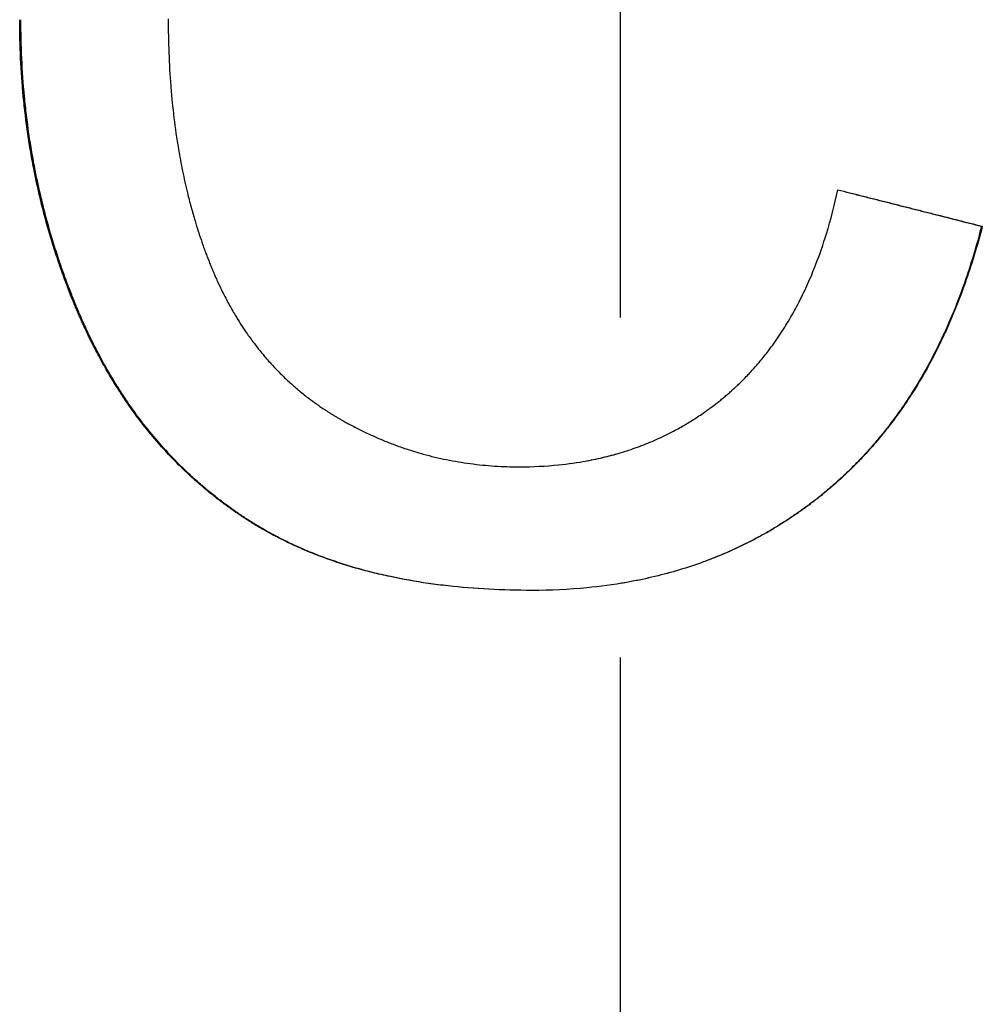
# Model space of a CAD drawing. Extents: x -5.8 to 5.8, y 0 to 11.
# Tile 6 of 8: x -0.176 to 0.106, y 6.184 to 6.474. Entities that reach past the tile are written whole.
import ezdxf

# ---------------------------------------------------------------- set-up
doc = ezdxf.new("R2010")
doc.units = 0
doc.header["$MEASUREMENT"] = 0
doc.linetypes.add('CHAIN', pattern=[0.7087, 0.4724, -0.0591, 0.1181, -0.0591])
doc.layers.get('0').update_dxf_attribs({"linetype": 'CONTINUOUS'})

msp = doc.modelspace()

# ---------------------------------------------------------------- linework, layer by layer
at = {"linetype": 'CHAIN'}
msp.add_line((0, 11.02925), (0, -0.045), dxfattribs=at)
msp.add_line((0.10625, 6.41304), (0.10646, 6.41304))
for points, knots in [([(-0.02598, 6.30597), (-0.03028, 6.30597), (-0.03449, 6.30608), (-0.0386, 6.3063), (-0.04271, 6.30652), (-0.04672, 6.30685), (-0.05062, 6.30729), (-0.05258, 6.30751), (-0.05451, 6.30775), (-0.05641, 6.30803), (-0.06022, 6.30858), (-0.06392, 6.30924), (-0.06753, 6.31001), (-0.06933, 6.31039), (-0.07111, 6.3108), (-0.07286, 6.31124), (-0.07549, 6.3119), (-0.07807, 6.31262), (-0.08058, 6.31341), (-0.0831, 6.31419), (-0.08556, 6.31503), (-0.08796, 6.31594), (-0.08876, 6.31624), (-0.08956, 6.31655), (-0.09035, 6.31687), (-0.09192, 6.3175), (-0.09348, 6.31816), (-0.095, 6.31885), (-0.09577, 6.31919), (-0.09652, 6.31954), (-0.09727, 6.3199), (-0.0984, 6.32043), (-0.09951, 6.32098), (-0.10061, 6.32155), (-0.10098, 6.32174), (-0.10134, 6.32193), (-0.1017, 6.32212), (-0.10279, 6.3227), (-0.10387, 6.32329), (-0.10493, 6.3239), (-0.10546, 6.3242), (-0.10599, 6.32451), (-0.10651, 6.32482), (-0.10703, 6.32513), (-0.10755, 6.32545), (-0.10807, 6.32577), (-0.10824, 6.32587), (-0.10841, 6.32598), (-0.10858, 6.32609), (-0.1091, 6.32641), (-0.10961, 6.32674), (-0.11011, 6.32707), (-0.11045, 6.32729), (-0.11079, 6.32751), (-0.11112, 6.32773), (-0.11129, 6.32784), (-0.11146, 6.32795), (-0.11163, 6.32807), (-0.11196, 6.32829), (-0.11229, 6.32852), (-0.11262, 6.32874), (-0.11279, 6.32886), (-0.11295, 6.32897), (-0.11312, 6.32909), (-0.11345, 6.32931), (-0.11378, 6.32955), (-0.11411, 6.32978), (-0.11427, 6.32989), (-0.11443, 6.33001), (-0.1146, 6.33013), (-0.11509, 6.33048), (-0.11557, 6.33083), (-0.11606, 6.33119), (-0.11638, 6.33143), (-0.1167, 6.33167), (-0.11702, 6.33191), (-0.11798, 6.33263), (-0.11893, 6.33337), (-0.11987, 6.33412), (-0.1205, 6.33462), (-0.12112, 6.33513), (-0.12173, 6.33564), (-0.12296, 6.33666), (-0.12417, 6.33771), (-0.12536, 6.33879), (-0.12596, 6.33933), (-0.12655, 6.33987), (-0.12713, 6.34042), (-0.12889, 6.34207), (-0.13059, 6.34377), (-0.13226, 6.34553), (-0.13337, 6.3467), (-0.13446, 6.3479), (-0.13553, 6.34912), (-0.13713, 6.35095), (-0.13869, 6.35284), (-0.1402, 6.35478), (-0.1407, 6.35543), (-0.1412, 6.35608), (-0.1417, 6.35674), (-0.14269, 6.35806), (-0.14365, 6.35941), (-0.1446, 6.36077), (-0.14508, 6.36146), (-0.14554, 6.36215), (-0.14601, 6.36285), (-0.14694, 6.36424), (-0.14784, 6.36565), (-0.14873, 6.3671), (-0.14917, 6.36782), (-0.14961, 6.36854), (-0.15005, 6.36928), (-0.15091, 6.37074), (-0.15176, 6.37223), (-0.15259, 6.37375), (-0.153, 6.37451), (-0.15341, 6.37527), (-0.15381, 6.37604), (-0.15442, 6.37719), (-0.15501, 6.37836), (-0.15559, 6.37954), (-0.15579, 6.37994), (-0.15598, 6.38033), (-0.15617, 6.38073), (-0.15646, 6.38133), (-0.15675, 6.38192), (-0.15703, 6.38253), (-0.15712, 6.38273), (-0.15721, 6.38293), (-0.15731, 6.38313), (-0.15749, 6.38353), (-0.15768, 6.38394), (-0.15786, 6.38434), (-0.15796, 6.38455), (-0.15805, 6.38475), (-0.15814, 6.38496), (-0.15832, 6.38536), (-0.1585, 6.38577), (-0.15868, 6.38618), (-0.15877, 6.38639), (-0.15886, 6.38659), (-0.15895, 6.3868), (-0.15913, 6.38721), (-0.15931, 6.38763), (-0.15949, 6.38804), (-0.15957, 6.38825), (-0.15966, 6.38846), (-0.15975, 6.38867), (-0.15993, 6.38908), (-0.1601, 6.3895), (-0.16027, 6.38991), (-0.16036, 6.39012), (-0.16044, 6.39033), (-0.16053, 6.39054), (-0.1607, 6.39096), (-0.16087, 6.39138), (-0.16104, 6.39179), (-0.16112, 6.392), (-0.16121, 6.39221), (-0.16129, 6.39242), (-0.16154, 6.39305), (-0.16179, 6.39368), (-0.16203, 6.39431), (-0.16219, 6.39473), (-0.16235, 6.39515), (-0.16251, 6.39557), (-0.16283, 6.39641), (-0.16315, 6.39726), (-0.16346, 6.3981), (-0.16361, 6.39853), (-0.16376, 6.39895), (-0.16392, 6.39938), (-0.16437, 6.40065), (-0.16481, 6.40193), (-0.16524, 6.40321), (-0.16553, 6.40406), (-0.16581, 6.40492), (-0.16609, 6.40577), (-0.16664, 6.40749), (-0.16717, 6.40921), (-0.16768, 6.41095), (-0.16793, 6.41181), (-0.16818, 6.41268), (-0.16842, 6.41355), (-0.16891, 6.41529), (-0.16937, 6.41704), (-0.16981, 6.41879), (-0.17003, 6.41967), (-0.17025, 6.42055), (-0.17046, 6.42143), (-0.17108, 6.42407), (-0.17166, 6.42673), (-0.17219, 6.42941), (-0.17255, 6.4312), (-0.17288, 6.43299), (-0.17319, 6.4348), (-0.1738, 6.4384), (-0.17433, 6.44203), (-0.17477, 6.4457), (-0.17499, 6.44753), (-0.17519, 6.44937), (-0.17537, 6.45122), (-0.17572, 6.45492), (-0.17599, 6.45864), (-0.17616, 6.4624), (-0.17634, 6.46616), (-0.17643, 6.46995), (-0.17643, 6.47377)], [0, 0, 0, 0, 0.125, 0.125, 0.125, 0.25, 0.25, 0.25, 0.3125, 0.3125, 0.3125, 0.4375, 0.4375, 0.4375, 0.5, 0.5, 0.5, 0.59375, 0.59375, 0.59375, 0.6875, 0.6875, 0.6875, 0.71875, 0.71875, 0.71875, 0.78125, 0.78125, 0.78125, 0.8125, 0.8125, 0.8125, 0.859375, 0.859375, 0.859375, 0.875, 0.875, 0.875, 0.921875, 0.921875, 0.921875, 0.945312, 0.945312, 0.945312, 0.96875, 0.96875, 0.96875, 0.976562, 0.976562, 0.976562, 1, 1, 1, 1.015625, 1.015625, 1.015625, 1.023438, 1.023438, 1.023438, 1.039062, 1.039062, 1.039062, 1.046875, 1.046875, 1.046875, 1.0625, 1.0625, 1.0625, 1.070312, 1.070312, 1.070312, 1.09375, 1.09375, 1.09375, 1.109375, 1.109375, 1.109375, 1.15625, 1.15625, 1.15625, 1.1875, 1.1875, 1.1875, 1.25, 1.25, 1.25, 1.28125, 1.28125, 1.28125, 1.375, 1.375, 1.375, 1.4375, 1.4375, 1.4375, 1.53125, 1.53125, 1.53125, 1.5625, 1.5625, 1.5625, 1.625, 1.625, 1.625, 1.65625, 1.65625, 1.65625, 1.71875, 1.71875, 1.71875, 1.75, 1.75, 1.75, 1.8125, 1.8125, 1.8125, 1.84375, 1.84375, 1.84375, 1.890625, 1.890625, 1.890625, 1.90625, 1.90625, 1.90625, 1.929688, 1.929688, 1.929688, 1.9375, 1.9375, 1.9375, 1.953125, 1.953125, 1.953125, 1.960938, 1.960938, 1.960938, 1.976562, 1.976562, 1.976562, 1.984375, 1.984375, 1.984375, 2, 2, 2, 2.007812, 2.007812, 2.007812, 2.023438, 2.023438, 2.023438, 2.03125, 2.03125, 2.03125, 2.046875, 2.046875, 2.046875, 2.054688, 2.054688, 2.054688, 2.078125, 2.078125, 2.078125, 2.09375, 2.09375, 2.09375, 2.125, 2.125, 2.125, 2.140625, 2.140625, 2.140625, 2.1875, 2.1875, 2.1875, 2.21875, 2.21875, 2.21875, 2.28125, 2.28125, 2.28125, 2.3125, 2.3125, 2.3125, 2.375, 2.375, 2.375, 2.40625, 2.40625, 2.40625, 2.5, 2.5, 2.5, 2.5625, 2.5625, 2.5625, 2.6875, 2.6875, 2.6875, 2.75, 2.75, 2.75, 2.875, 2.875, 2.875, 3, 3, 3, 3]), ([(-0.02598, 6.30597), (-0.03026, 6.30597), (-0.03444, 6.30608), (-0.03853, 6.3063), (-0.04263, 6.30652), (-0.04663, 6.30685), (-0.05053, 6.30729), (-0.05248, 6.30751), (-0.0544, 6.30775), (-0.0563, 6.30803), (-0.0601, 6.30858), (-0.0638, 6.30924), (-0.0674, 6.31001), (-0.0692, 6.31039), (-0.07097, 6.3108), (-0.07272, 6.31124), (-0.07535, 6.3119), (-0.07791, 6.31262), (-0.08042, 6.31341), (-0.08126, 6.31367), (-0.08209, 6.31394), (-0.08292, 6.31421), (-0.08457, 6.31476), (-0.08619, 6.31534), (-0.08779, 6.31594), (-0.08859, 6.31624), (-0.08938, 6.31655), (-0.09017, 6.31687), (-0.09174, 6.3175), (-0.09329, 6.31816), (-0.09482, 6.31885), (-0.09558, 6.31919), (-0.09633, 6.31954), (-0.09708, 6.3199), (-0.09821, 6.32043), (-0.09932, 6.32098), (-0.10041, 6.32155), (-0.10078, 6.32174), (-0.10114, 6.32193), (-0.10151, 6.32212), (-0.10223, 6.32251), (-0.10295, 6.3229), (-0.10366, 6.3233), (-0.10402, 6.3235), (-0.10437, 6.3237), (-0.10472, 6.3239), (-0.10525, 6.3242), (-0.10578, 6.32451), (-0.1063, 6.32482), (-0.10647, 6.32493), (-0.10665, 6.32503), (-0.10682, 6.32513), (-0.10717, 6.32534), (-0.10751, 6.32556), (-0.10786, 6.32577), (-0.10803, 6.32587), (-0.1082, 6.32598), (-0.10837, 6.32609), (-0.10871, 6.3263), (-0.10905, 6.32652), (-0.10939, 6.32674), (-0.10956, 6.32685), (-0.10973, 6.32696), (-0.1099, 6.32707), (-0.11024, 6.32729), (-0.11057, 6.32751), (-0.11091, 6.32773), (-0.11107, 6.32784), (-0.11124, 6.32795), (-0.11141, 6.32807), (-0.11174, 6.32829), (-0.11207, 6.32852), (-0.1124, 6.32874), (-0.11257, 6.32886), (-0.11273, 6.32897), (-0.1129, 6.32909), (-0.11323, 6.32931), (-0.11356, 6.32955), (-0.11388, 6.32978), (-0.11405, 6.32989), (-0.11421, 6.33001), (-0.11437, 6.33013), (-0.11486, 6.33048), (-0.11535, 6.33083), (-0.11583, 6.33119), (-0.11615, 6.33143), (-0.11647, 6.33167), (-0.11679, 6.33191), (-0.11775, 6.33263), (-0.1187, 6.33337), (-0.11964, 6.33412), (-0.12026, 6.33462), (-0.12088, 6.33513), (-0.12149, 6.33564), (-0.12272, 6.33666), (-0.12393, 6.33771), (-0.12512, 6.33879), (-0.12571, 6.33933), (-0.1263, 6.33987), (-0.12688, 6.34042), (-0.12863, 6.34207), (-0.13034, 6.34377), (-0.132, 6.34553), (-0.13311, 6.3467), (-0.13419, 6.3479), (-0.13526, 6.34912), (-0.13686, 6.35095), (-0.13842, 6.35284), (-0.13993, 6.35478), (-0.14043, 6.35543), (-0.14093, 6.35608), (-0.14142, 6.35674), (-0.14241, 6.35806), (-0.14337, 6.35941), (-0.14432, 6.36077), (-0.14479, 6.36146), (-0.14526, 6.36215), (-0.14572, 6.36285), (-0.14665, 6.36424), (-0.14755, 6.36565), (-0.14844, 6.3671), (-0.14888, 6.36782), (-0.14932, 6.36854), (-0.14975, 6.36928), (-0.15062, 6.37074), (-0.15146, 6.37223), (-0.15229, 6.37375), (-0.1527, 6.37451), (-0.15311, 6.37527), (-0.15351, 6.37604), (-0.15412, 6.37719), (-0.15471, 6.37836), (-0.15529, 6.37954), (-0.15548, 6.37994), (-0.15568, 6.38033), (-0.15587, 6.38073), (-0.15616, 6.38133), (-0.15644, 6.38192), (-0.15672, 6.38253), (-0.15681, 6.38273), (-0.15691, 6.38293), (-0.157, 6.38313), (-0.15719, 6.38353), (-0.15737, 6.38394), (-0.15756, 6.38434), (-0.15765, 6.38455), (-0.15774, 6.38475), (-0.15783, 6.38496), (-0.15801, 6.38536), (-0.15819, 6.38577), (-0.15837, 6.38618), (-0.15846, 6.38639), (-0.15855, 6.38659), (-0.15864, 6.3868), (-0.15882, 6.38721), (-0.159, 6.38763), (-0.15917, 6.38804), (-0.15926, 6.38825), (-0.15935, 6.38846), (-0.15944, 6.38867), (-0.15961, 6.38908), (-0.15979, 6.3895), (-0.15996, 6.38991), (-0.16004, 6.39012), (-0.16013, 6.39033), (-0.16022, 6.39054), (-0.16039, 6.39096), (-0.16055, 6.39138), (-0.16072, 6.39179), (-0.16081, 6.392), (-0.16089, 6.39221), (-0.16097, 6.39242), (-0.16122, 6.39305), (-0.16147, 6.39368), (-0.16171, 6.39431), (-0.16188, 6.39473), (-0.16204, 6.39515), (-0.1622, 6.39557), (-0.16252, 6.39641), (-0.16283, 6.39726), (-0.16314, 6.3981), (-0.16329, 6.39853), (-0.16344, 6.39895), (-0.1636, 6.39938), (-0.16405, 6.40065), (-0.16449, 6.40193), (-0.16492, 6.40321), (-0.16521, 6.40406), (-0.16549, 6.40492), (-0.16576, 6.40577), (-0.16631, 6.40749), (-0.16684, 6.40921), (-0.16735, 6.41095), (-0.1676, 6.41181), (-0.16785, 6.41268), (-0.16809, 6.41355), (-0.16858, 6.41529), (-0.16904, 6.41704), (-0.16948, 6.41879), (-0.1697, 6.41967), (-0.16991, 6.42055), (-0.17012, 6.42143), (-0.17075, 6.42407), (-0.17133, 6.42673), (-0.17186, 6.42941), (-0.17221, 6.4312), (-0.17254, 6.43299), (-0.17285, 6.4348), (-0.17346, 6.4384), (-0.17399, 6.44203), (-0.17443, 6.4457), (-0.17465, 6.44753), (-0.17485, 6.44937), (-0.17503, 6.45122), (-0.17538, 6.45492), (-0.17564, 6.45864), (-0.17582, 6.4624), (-0.176, 6.46616), (-0.17608, 6.46995), (-0.17608, 6.47377)], [0.000492, 0.000492, 0.000492, 0.000492, 0.125, 0.125, 0.125, 0.25, 0.25, 0.25, 0.3125, 0.3125, 0.3125, 0.4375, 0.4375, 0.4375, 0.5, 0.5, 0.5, 0.59375, 0.59375, 0.59375, 0.625, 0.625, 0.625, 0.6875, 0.6875, 0.6875, 0.71875, 0.71875, 0.71875, 0.78125, 0.78125, 0.78125, 0.8125, 0.8125, 0.8125, 0.859375, 0.859375, 0.859375, 0.875, 0.875, 0.875, 0.90625, 0.90625, 0.90625, 0.921875, 0.921875, 0.921875, 0.945312, 0.945312, 0.945312, 0.953125, 0.953125, 0.953125, 0.96875, 0.96875, 0.96875, 0.976562, 0.976562, 0.976562, 0.992188, 0.992188, 0.992188, 1, 1, 1, 1.015625, 1.015625, 1.015625, 1.023438, 1.023438, 1.023438, 1.039062, 1.039062, 1.039062, 1.046875, 1.046875, 1.046875, 1.0625, 1.0625, 1.0625, 1.070312, 1.070312, 1.070312, 1.09375, 1.09375, 1.09375, 1.109375, 1.109375, 1.109375, 1.15625, 1.15625, 1.15625, 1.1875, 1.1875, 1.1875, 1.25, 1.25, 1.25, 1.28125, 1.28125, 1.28125, 1.375, 1.375, 1.375, 1.4375, 1.4375, 1.4375, 1.53125, 1.53125, 1.53125, 1.5625, 1.5625, 1.5625, 1.625, 1.625, 1.625, 1.65625, 1.65625, 1.65625, 1.71875, 1.71875, 1.71875, 1.75, 1.75, 1.75, 1.8125, 1.8125, 1.8125, 1.84375, 1.84375, 1.84375, 1.890625, 1.890625, 1.890625, 1.90625, 1.90625, 1.90625, 1.929688, 1.929688, 1.929688, 1.9375, 1.9375, 1.9375, 1.953125, 1.953125, 1.953125, 1.960938, 1.960938, 1.960938, 1.976562, 1.976562, 1.976562, 1.984375, 1.984375, 1.984375, 2, 2, 2, 2.007812, 2.007812, 2.007812, 2.023438, 2.023438, 2.023438, 2.03125, 2.03125, 2.03125, 2.046875, 2.046875, 2.046875, 2.054688, 2.054688, 2.054688, 2.078125, 2.078125, 2.078125, 2.09375, 2.09375, 2.09375, 2.125, 2.125, 2.125, 2.140625, 2.140625, 2.140625, 2.1875, 2.1875, 2.1875, 2.21875, 2.21875, 2.21875, 2.28125, 2.28125, 2.28125, 2.3125, 2.3125, 2.3125, 2.375, 2.375, 2.375, 2.40625, 2.40625, 2.40625, 2.5, 2.5, 2.5, 2.5625, 2.5625, 2.5625, 2.6875, 2.6875, 2.6875, 2.75, 2.75, 2.75, 2.875, 2.875, 2.875, 3, 3, 3, 3]), ([(-0.13279, 6.47402), (-0.13279, 6.47062), (-0.13273, 6.46728), (-0.1326, 6.46399), (-0.13248, 6.46071), (-0.13229, 6.45747), (-0.13204, 6.45429), (-0.13192, 6.4527), (-0.13178, 6.45112), (-0.13162, 6.44956), (-0.13131, 6.44643), (-0.13094, 6.44336), (-0.1305, 6.44034), (-0.13029, 6.43883), (-0.13005, 6.43733), (-0.1298, 6.43585), (-0.12943, 6.43362), (-0.12902, 6.43143), (-0.12858, 6.42926), (-0.12813, 6.42709), (-0.12766, 6.42496), (-0.12714, 6.42285), (-0.12697, 6.42215), (-0.1268, 6.42145), (-0.12662, 6.42076), (-0.12626, 6.41937), (-0.12589, 6.41799), (-0.1255, 6.41663), (-0.1253, 6.41594), (-0.1251, 6.41527), (-0.1249, 6.41459), (-0.1246, 6.41358), (-0.12429, 6.41257), (-0.12397, 6.41158), (-0.12386, 6.41124), (-0.12375, 6.41091), (-0.12364, 6.41058), (-0.12332, 6.40959), (-0.12298, 6.4086), (-0.12264, 6.40762), (-0.12246, 6.40714), (-0.12229, 6.40665), (-0.12211, 6.40616), (-0.12194, 6.40568), (-0.12176, 6.4052), (-0.12158, 6.40471), (-0.1214, 6.40423), (-0.12121, 6.40375), (-0.12103, 6.40328), (-0.12084, 6.4028), (-0.12066, 6.40232), (-0.12047, 6.40185), (-0.1204, 6.40169), (-0.12034, 6.40153), (-0.12028, 6.40138), (-0.12015, 6.40106), (-0.12002, 6.40075), (-0.11989, 6.40044), (-0.11982, 6.40028), (-0.11976, 6.40013), (-0.11969, 6.39997), (-0.11956, 6.39966), (-0.11943, 6.39936), (-0.1193, 6.39905), (-0.11923, 6.39889), (-0.11916, 6.39874), (-0.1191, 6.39859), (-0.1189, 6.39813), (-0.11869, 6.39767), (-0.11849, 6.39722), (-0.11835, 6.39692), (-0.11821, 6.39661), (-0.11807, 6.39631), (-0.11765, 6.39541), (-0.11723, 6.39453), (-0.11679, 6.39365), (-0.1165, 6.39306), (-0.1162, 6.39248), (-0.1159, 6.39191), (-0.1153, 6.39076), (-0.11469, 6.38963), (-0.11405, 6.38852), (-0.11374, 6.38797), (-0.11342, 6.38742), (-0.11309, 6.38687), (-0.11211, 6.38524), (-0.1111, 6.38365), (-0.11005, 6.38211), (-0.10935, 6.38108), (-0.10863, 6.38007), (-0.10789, 6.37909), (-0.10679, 6.3776), (-0.10565, 6.37617), (-0.10447, 6.37478), (-0.10407, 6.37431), (-0.10367, 6.37385), (-0.10327, 6.3734), (-0.10247, 6.37249), (-0.10165, 6.37161), (-0.10081, 6.37074), (-0.10039, 6.3703), (-0.09997, 6.36988), (-0.09954, 6.36945), (-0.09869, 6.36861), (-0.09782, 6.36778), (-0.09693, 6.36697), (-0.09648, 6.36657), (-0.09603, 6.36617), (-0.09558, 6.36578), (-0.09468, 6.36499), (-0.09375, 6.36423), (-0.09281, 6.36348), (-0.09234, 6.36311), (-0.09187, 6.36274), (-0.09139, 6.36238), (-0.09067, 6.36183), (-0.08995, 6.3613), (-0.08921, 6.36078), (-0.08897, 6.3606), (-0.08872, 6.36043), (-0.08847, 6.36026), (-0.0881, 6.36), (-0.08773, 6.35975), (-0.08735, 6.3595), (-0.08722, 6.35941), (-0.0871, 6.35933), (-0.08697, 6.35925), (-0.08672, 6.35908), (-0.08647, 6.35891), (-0.08621, 6.35875), (-0.08609, 6.35867), (-0.08596, 6.35859), (-0.08583, 6.35851), (-0.08558, 6.35834), (-0.08532, 6.35818), (-0.08506, 6.35802), (-0.08493, 6.35794), (-0.08481, 6.35786), (-0.08468, 6.35778), (-0.08442, 6.35762), (-0.08416, 6.35747), (-0.0839, 6.35731), (-0.08377, 6.35723), (-0.08364, 6.35715), (-0.08351, 6.35708), (-0.08325, 6.35692), (-0.08299, 6.35677), (-0.08272, 6.35662), (-0.08259, 6.35654), (-0.08246, 6.35646), (-0.08233, 6.35639), (-0.08207, 6.35624), (-0.08181, 6.35609), (-0.08155, 6.35594), (-0.08141, 6.35586), (-0.08128, 6.35579), (-0.08115, 6.35571), (-0.08076, 6.35549), (-0.08036, 6.35527), (-0.07997, 6.35506), (-0.0797, 6.35491), (-0.07944, 6.35477), (-0.07917, 6.35463), (-0.07865, 6.35435), (-0.07811, 6.35407), (-0.07758, 6.35379), (-0.07732, 6.35366), (-0.07705, 6.35352), (-0.07678, 6.35339), (-0.07598, 6.35299), (-0.07518, 6.35259), (-0.07437, 6.35221), (-0.07384, 6.35196), (-0.0733, 6.35171), (-0.07276, 6.35147), (-0.07168, 6.35098), (-0.07059, 6.35051), (-0.0695, 6.35006), (-0.06895, 6.34983), (-0.06841, 6.34962), (-0.06786, 6.3494), (-0.06676, 6.34897), (-0.06566, 6.34856), (-0.06455, 6.34817), (-0.064, 6.34797), (-0.06344, 6.34778), (-0.06288, 6.3476), (-0.06121, 6.34704), (-0.05953, 6.34653), (-0.05783, 6.34606), (-0.0567, 6.34575), (-0.05557, 6.34545), (-0.05443, 6.34518), (-0.05214, 6.34463), (-0.04984, 6.34417), (-0.04751, 6.34378), (-0.04635, 6.34358), (-0.04518, 6.3434), (-0.044, 6.34325), (-0.04165, 6.34294), (-0.03928, 6.3427), (-0.03688, 6.34254), (-0.03449, 6.34239), (-0.03207, 6.34231), (-0.02963, 6.34231)], [0, 0, 0, 0, 0.125, 0.125, 0.125, 0.25, 0.25, 0.25, 0.3125, 0.3125, 0.3125, 0.4375, 0.4375, 0.4375, 0.5, 0.5, 0.5, 0.59375, 0.59375, 0.59375, 0.6875, 0.6875, 0.6875, 0.71875, 0.71875, 0.71875, 0.78125, 0.78125, 0.78125, 0.8125, 0.8125, 0.8125, 0.859375, 0.859375, 0.859375, 0.875, 0.875, 0.875, 0.921875, 0.921875, 0.921875, 0.945312, 0.945312, 0.945312, 0.96875, 0.96875, 0.96875, 0.992188, 0.992188, 0.992188, 1.015625, 1.015625, 1.015625, 1.023438, 1.023438, 1.023438, 1.039062, 1.039062, 1.039062, 1.046875, 1.046875, 1.046875, 1.0625, 1.0625, 1.0625, 1.070312, 1.070312, 1.070312, 1.09375, 1.09375, 1.09375, 1.109375, 1.109375, 1.109375, 1.15625, 1.15625, 1.15625, 1.1875, 1.1875, 1.1875, 1.25, 1.25, 1.25, 1.28125, 1.28125, 1.28125, 1.375, 1.375, 1.375, 1.4375, 1.4375, 1.4375, 1.53125, 1.53125, 1.53125, 1.5625, 1.5625, 1.5625, 1.625, 1.625, 1.625, 1.65625, 1.65625, 1.65625, 1.71875, 1.71875, 1.71875, 1.75, 1.75, 1.75, 1.8125, 1.8125, 1.8125, 1.84375, 1.84375, 1.84375, 1.890625, 1.890625, 1.890625, 1.90625, 1.90625, 1.90625, 1.929688, 1.929688, 1.929688, 1.9375, 1.9375, 1.9375, 1.953125, 1.953125, 1.953125, 1.960938, 1.960938, 1.960938, 1.976562, 1.976562, 1.976562, 1.984375, 1.984375, 1.984375, 2, 2, 2, 2.007812, 2.007812, 2.007812, 2.023438, 2.023438, 2.023438, 2.03125, 2.03125, 2.03125, 2.046875, 2.046875, 2.046875, 2.054688, 2.054688, 2.054688, 2.078125, 2.078125, 2.078125, 2.09375, 2.09375, 2.09375, 2.125, 2.125, 2.125, 2.140625, 2.140625, 2.140625, 2.1875, 2.1875, 2.1875, 2.21875, 2.21875, 2.21875, 2.28125, 2.28125, 2.28125, 2.3125, 2.3125, 2.3125, 2.375, 2.375, 2.375, 2.40625, 2.40625, 2.40625, 2.5, 2.5, 2.5, 2.5625, 2.5625, 2.5625, 2.6875, 2.6875, 2.6875, 2.75, 2.75, 2.75, 2.875, 2.875, 2.875, 3, 3, 3, 3]), ([(-0.02963, 6.34231), (-0.02568, 6.34231), (-0.02182, 6.3425), (-0.01807, 6.34288), (-0.01525, 6.34316), (-0.0125, 6.34356), (-0.0098, 6.34405), (-0.00709, 6.34455), (-0.00445, 6.34516), (-0.00186, 6.34587), (-0.001, 6.3461), (-0.00015, 6.34635), (0.0007, 6.34661), (0.0024, 6.34714), (0.00407, 6.34771), (0.00572, 6.34832), (0.00655, 6.34863), (0.00736, 6.34895), (0.00818, 6.34928), (0.0098, 6.34995), (0.0114, 6.35066), (0.01297, 6.35142), (0.01375, 6.3518), (0.01453, 6.35219), (0.01531, 6.35259), (0.01647, 6.35319), (0.01761, 6.35383), (0.01874, 6.35448), (0.01912, 6.3547), (0.0195, 6.35493), (0.01987, 6.35515), (0.02099, 6.35583), (0.0221, 6.35653), (0.02319, 6.35726), (0.02374, 6.35762), (0.02428, 6.35799), (0.02482, 6.35837), (0.025, 6.3585), (0.02518, 6.35862), (0.02536, 6.35875), (0.02572, 6.35901), (0.02607, 6.35926), (0.02643, 6.35953), (0.02696, 6.35992), (0.02749, 6.36031), (0.02801, 6.36072), (0.02819, 6.36085), (0.02836, 6.36099), (0.02854, 6.36113), (0.02889, 6.3614), (0.02923, 6.36167), (0.02958, 6.36195), (0.02975, 6.36209), (0.02992, 6.36223), (0.0301, 6.36237), (0.03044, 6.36266), (0.03078, 6.36294), (0.03112, 6.36323), (0.03129, 6.36337), (0.03146, 6.36352), (0.03163, 6.36366), (0.03197, 6.36395), (0.0323, 6.36424), (0.03263, 6.36454), (0.0328, 6.36469), (0.03297, 6.36484), (0.03313, 6.36499), (0.03346, 6.36529), (0.03379, 6.36559), (0.03412, 6.36589), (0.03428, 6.36604), (0.03444, 6.3662), (0.03461, 6.36635), (0.03493, 6.36666), (0.03525, 6.36697), (0.03557, 6.36728), (0.03573, 6.36744), (0.03589, 6.3676), (0.03605, 6.36776), (0.03652, 6.36823), (0.03699, 6.36871), (0.03746, 6.3692), (0.03777, 6.36952), (0.03808, 6.36985), (0.03838, 6.37018), (0.03899, 6.37084), (0.03959, 6.37152), (0.04019, 6.3722), (0.04048, 6.37255), (0.04078, 6.37289), (0.04107, 6.37324), (0.04194, 6.37428), (0.0428, 6.37535), (0.04363, 6.37645), (0.04419, 6.37718), (0.04473, 6.37792), (0.04527, 6.37868), (0.04635, 6.38019), (0.04738, 6.38174), (0.04839, 6.38334), (0.04889, 6.38414), (0.04938, 6.38496), (0.04986, 6.38578), (0.05082, 6.38743), (0.05175, 6.38912), (0.05264, 6.39086), (0.05309, 6.39173), (0.05353, 6.39261), (0.05395, 6.39351), (0.05481, 6.39529), (0.05563, 6.39713), (0.05641, 6.399), (0.0568, 6.39994), (0.05718, 6.40089), (0.05755, 6.40186), (0.05867, 6.40475), (0.0597, 6.40774), (0.06066, 6.41083), (0.06192, 6.41496), (0.06305, 6.41928), (0.06402, 6.42377)], [0, 0, 0, 0, 0.166667, 0.166667, 0.166667, 0.291667, 0.291667, 0.291667, 0.416667, 0.416667, 0.416667, 0.458333, 0.458333, 0.458333, 0.541667, 0.541667, 0.541667, 0.583333, 0.583333, 0.583333, 0.666667, 0.666667, 0.666667, 0.708333, 0.708333, 0.708333, 0.770833, 0.770833, 0.770833, 0.791667, 0.791667, 0.791667, 0.854167, 0.854167, 0.854167, 0.885417, 0.885417, 0.885417, 0.895833, 0.895833, 0.895833, 0.916667, 0.916667, 0.916667, 0.947917, 0.947917, 0.947917, 0.958333, 0.958333, 0.958333, 0.979167, 0.979167, 0.979167, 0.989583, 0.989583, 0.989583, 1.010417, 1.010417, 1.010417, 1.020833, 1.020833, 1.020833, 1.041667, 1.041667, 1.041667, 1.052083, 1.052083, 1.052083, 1.072917, 1.072917, 1.072917, 1.083333, 1.083333, 1.083333, 1.104167, 1.104167, 1.104167, 1.114583, 1.114583, 1.114583, 1.145833, 1.145833, 1.145833, 1.166667, 1.166667, 1.166667, 1.208333, 1.208333, 1.208333, 1.229167, 1.229167, 1.229167, 1.291667, 1.291667, 1.291667, 1.333333, 1.333333, 1.333333, 1.416667, 1.416667, 1.416667, 1.458333, 1.458333, 1.458333, 1.541667, 1.541667, 1.541667, 1.583333, 1.583333, 1.583333, 1.666667, 1.666667, 1.666667, 1.708333, 1.708333, 1.708333, 1.833333, 1.833333, 1.833333, 2, 2, 2, 2]), ([(0.06402, 6.42377), (0.06638, 6.42318), (0.06874, 6.42258), (0.0711, 6.42199), (0.07168, 6.42184), (0.07227, 6.42169), (0.07286, 6.42154), (0.07404, 6.42124), (0.07522, 6.42094), (0.0764, 6.42064), (0.07699, 6.42049), (0.07758, 6.42035), (0.07817, 6.4202), (0.07935, 6.4199), (0.08053, 6.4196), (0.0817, 6.4193), (0.08229, 6.41915), (0.08288, 6.419), (0.08347, 6.41886), (0.08465, 6.41856), (0.08583, 6.41826), (0.08701, 6.41796), (0.0876, 6.41781), (0.08819, 6.41766), (0.08878, 6.41751), (0.08995, 6.41722), (0.09113, 6.41692), (0.09231, 6.41662), (0.0929, 6.41647), (0.09349, 6.41632), (0.09408, 6.41617), (0.09585, 6.41572), (0.09762, 6.41528), (0.09938, 6.41483), (0.10174, 6.41423), (0.1041, 6.41364), (0.10646, 6.41304)], [0, 0, 0, 0, 0.0185314, 0.0185314, 0.0185314, 0.0231642, 0.0231642, 0.0231642, 0.0324299, 0.0324299, 0.0324299, 0.0370627, 0.0370627, 0.0370627, 0.0463284, 0.0463284, 0.0463284, 0.0509613, 0.0509613, 0.0509613, 0.0602269, 0.0602269, 0.0602269, 0.0648598, 0.0648598, 0.0648598, 0.0741255, 0.0741255, 0.0741255, 0.0787583, 0.0787583, 0.0787583, 0.0926568, 0.0926568, 0.0926568, 0.1111882, 0.1111882, 0.1111882, 0.1111882]), ([(0.06402, 6.42374), (0.06515, 6.42346), (0.06629, 6.42317), (0.06743, 6.42288), (0.0686, 6.42258), (0.06978, 6.42228), (0.07096, 6.42199), (0.07154, 6.42184), (0.07213, 6.42169), (0.07272, 6.42154), (0.0739, 6.42124), (0.07507, 6.42094), (0.07625, 6.42064), (0.07684, 6.42049), (0.07743, 6.42035), (0.07802, 6.4202), (0.07919, 6.4199), (0.08037, 6.4196), (0.08154, 6.4193), (0.08213, 6.41915), (0.08272, 6.419), (0.08331, 6.41886), (0.08449, 6.41856), (0.08566, 6.41826), (0.08684, 6.41796), (0.08743, 6.41781), (0.08801, 6.41766), (0.0886, 6.41751), (0.08978, 6.41722), (0.09096, 6.41692), (0.09213, 6.41662), (0.09272, 6.41647), (0.09331, 6.41632), (0.0939, 6.41617), (0.09566, 6.41572), (0.09743, 6.41528), (0.09919, 6.41483), (0.10154, 6.41423), (0.1039, 6.41364), (0.10625, 6.41304)], [0.0003113, 0.0003113, 0.0003113, 0.0003113, 0.0092657, 0.0092657, 0.0092657, 0.0185314, 0.0185314, 0.0185314, 0.0231642, 0.0231642, 0.0231642, 0.0324299, 0.0324299, 0.0324299, 0.0370627, 0.0370627, 0.0370627, 0.0463284, 0.0463284, 0.0463284, 0.0509613, 0.0509613, 0.0509613, 0.0602269, 0.0602269, 0.0602269, 0.0648598, 0.0648598, 0.0648598, 0.0741255, 0.0741255, 0.0741255, 0.0787583, 0.0787583, 0.0787583, 0.0926568, 0.0926568, 0.0926568, 0.1111882, 0.1111882, 0.1111882, 0.1111882]), ([(0.10646, 6.41304), (0.10497, 6.40724), (0.10328, 6.40167), (0.1014, 6.39633), (0.09999, 6.39233), (0.09847, 6.38845), (0.09684, 6.3847), (0.09629, 6.38345), (0.09574, 6.38222), (0.09517, 6.381), (0.09403, 6.37855), (0.09285, 6.37617), (0.09162, 6.37384), (0.08977, 6.37035), (0.08781, 6.36699), (0.08574, 6.36376), (0.08505, 6.36268), (0.08434, 6.36162), (0.08363, 6.36057), (0.0822, 6.35847), (0.08072, 6.35643), (0.0792, 6.35445), (0.07843, 6.35346), (0.07766, 6.35248), (0.07687, 6.35152), (0.07569, 6.35008), (0.07448, 6.34866), (0.07324, 6.34728), (0.07283, 6.34682), (0.07242, 6.34637), (0.072, 6.34592), (0.07116, 6.34501), (0.07031, 6.34412), (0.06945, 6.34324), (0.06902, 6.3428), (0.06859, 6.34237), (0.06815, 6.34194), (0.0675, 6.34129), (0.06684, 6.34065), (0.06617, 6.34002), (0.0655, 6.33939), (0.06482, 6.33877), (0.06414, 6.33815), (0.06346, 6.33754), (0.06277, 6.33693), (0.06207, 6.33633), (0.06184, 6.33613), (0.06161, 6.33594), (0.06137, 6.33574), (0.06102, 6.33544), (0.06067, 6.33515), (0.06032, 6.33485), (0.0602, 6.33476), (0.06008, 6.33466), (0.05996, 6.33456), (0.05961, 6.33427), (0.05925, 6.33398), (0.05889, 6.33369), (0.05866, 6.3335), (0.05842, 6.33331), (0.05818, 6.33312), (0.05782, 6.33284), (0.05745, 6.33256), (0.05709, 6.33228), (0.05697, 6.33218), (0.05685, 6.33209), (0.05673, 6.332), (0.05636, 6.33172), (0.056, 6.33144), (0.05563, 6.33117), (0.05539, 6.33099), (0.05514, 6.3308), (0.0549, 6.33062), (0.05441, 6.33026), (0.05392, 6.32991), (0.05342, 6.32955), (0.05317, 6.32938), (0.05292, 6.3292), (0.05268, 6.32903), (0.05218, 6.32868), (0.05168, 6.32833), (0.05118, 6.32799), (0.05093, 6.32782), (0.05068, 6.32765), (0.05042, 6.32748), (0.04967, 6.32697), (0.04891, 6.32648), (0.04814, 6.32599), (0.04763, 6.32566), (0.04712, 6.32534), (0.0466, 6.32502), (0.04557, 6.32439), (0.04453, 6.32377), (0.04348, 6.32317), (0.04296, 6.32286), (0.04243, 6.32257), (0.0419, 6.32227), (0.04032, 6.32139), (0.03871, 6.32055), (0.03709, 6.31974), (0.036, 6.3192), (0.03491, 6.31867), (0.03381, 6.31816), (0.0316, 6.31715), (0.02936, 6.3162), (0.02709, 6.31531), (0.02595, 6.31486), (0.0248, 6.31443), (0.02365, 6.31402), (0.02134, 6.31319), (0.01899, 6.31243), (0.0166, 6.31173), (0.01541, 6.31138), (0.01421, 6.31105), (0.013, 6.31073), (0.01058, 6.3101), (0.00813, 6.30953), (0.00564, 6.30902), (0.00439, 6.30876), (0.00314, 6.30853), (0.00187, 6.3083), (-0.00192, 6.30764), (-0.00579, 6.30711), (-0.00974, 6.30673), (-0.01501, 6.30622), (-0.02042, 6.30597), (-0.02598, 6.30597)], [0, 0, 0, 0, 0.166667, 0.166667, 0.166667, 0.291667, 0.291667, 0.291667, 0.333333, 0.333333, 0.333333, 0.416667, 0.416667, 0.416667, 0.541667, 0.541667, 0.541667, 0.583333, 0.583333, 0.583333, 0.666667, 0.666667, 0.666667, 0.708333, 0.708333, 0.708333, 0.770833, 0.770833, 0.770833, 0.791667, 0.791667, 0.791667, 0.833333, 0.833333, 0.833333, 0.854167, 0.854167, 0.854167, 0.885417, 0.885417, 0.885417, 0.916667, 0.916667, 0.916667, 0.947917, 0.947917, 0.947917, 0.958333, 0.958333, 0.958333, 0.973958, 0.973958, 0.973958, 0.979167, 0.979167, 0.979167, 0.994792, 0.994792, 0.994792, 1.005208, 1.005208, 1.005208, 1.020833, 1.020833, 1.020833, 1.026042, 1.026042, 1.026042, 1.041667, 1.041667, 1.041667, 1.052083, 1.052083, 1.052083, 1.072917, 1.072917, 1.072917, 1.083333, 1.083333, 1.083333, 1.104167, 1.104167, 1.104167, 1.114583, 1.114583, 1.114583, 1.145833, 1.145833, 1.145833, 1.166667, 1.166667, 1.166667, 1.208333, 1.208333, 1.208333, 1.229167, 1.229167, 1.229167, 1.291667, 1.291667, 1.291667, 1.333333, 1.333333, 1.333333, 1.416667, 1.416667, 1.416667, 1.458333, 1.458333, 1.458333, 1.541667, 1.541667, 1.541667, 1.583333, 1.583333, 1.583333, 1.666667, 1.666667, 1.666667, 1.708333, 1.708333, 1.708333, 1.833333, 1.833333, 1.833333, 2, 2, 2, 2]), ([(0.10625, 6.41304), (0.10476, 6.40724), (0.10308, 6.40167), (0.1012, 6.39633), (0.09979, 6.39233), (0.09828, 6.38845), (0.09665, 6.3847), (0.09611, 6.38345), (0.09555, 6.38222), (0.09498, 6.381), (0.09385, 6.37855), (0.09267, 6.37617), (0.09144, 6.37384), (0.09082, 6.37268), (0.09019, 6.37153), (0.08955, 6.3704), (0.08828, 6.36813), (0.08695, 6.36592), (0.08557, 6.36376), (0.08488, 6.36268), (0.08418, 6.36162), (0.08347, 6.36057), (0.08204, 6.35847), (0.08057, 6.35643), (0.07904, 6.35445), (0.07828, 6.35346), (0.07751, 6.35248), (0.07672, 6.35152), (0.07554, 6.35008), (0.07434, 6.34866), (0.0731, 6.34728), (0.07269, 6.34682), (0.07228, 6.34637), (0.07186, 6.34592), (0.07102, 6.34501), (0.07018, 6.34412), (0.06932, 6.34324), (0.06889, 6.3428), (0.06845, 6.34237), (0.06802, 6.34194), (0.06737, 6.34129), (0.0667, 6.34065), (0.06604, 6.34002), (0.06582, 6.33981), (0.06559, 6.3396), (0.06537, 6.33939), (0.06492, 6.33898), (0.06447, 6.33856), (0.06402, 6.33815), (0.06379, 6.33795), (0.06356, 6.33774), (0.06333, 6.33754), (0.06287, 6.33713), (0.06241, 6.33673), (0.06195, 6.33633), (0.06172, 6.33613), (0.06149, 6.33594), (0.06125, 6.33574), (0.06091, 6.33544), (0.06055, 6.33515), (0.0602, 6.33485), (0.06008, 6.33476), (0.05997, 6.33466), (0.05985, 6.33456), (0.05961, 6.33437), (0.05937, 6.33417), (0.05914, 6.33398), (0.05902, 6.33389), (0.0589, 6.33379), (0.05878, 6.33369), (0.05854, 6.3335), (0.0583, 6.33331), (0.05806, 6.33312), (0.05794, 6.33303), (0.05782, 6.33293), (0.0577, 6.33284), (0.05746, 6.33265), (0.05722, 6.33246), (0.05698, 6.33228), (0.05686, 6.33218), (0.05674, 6.33209), (0.05662, 6.332), (0.05625, 6.33172), (0.05589, 6.33144), (0.05552, 6.33117), (0.05528, 6.33099), (0.05504, 6.3308), (0.05479, 6.33062), (0.0543, 6.33026), (0.05381, 6.32991), (0.05332, 6.32955), (0.05307, 6.32938), (0.05282, 6.3292), (0.05257, 6.32903), (0.05208, 6.32868), (0.05158, 6.32833), (0.05108, 6.32799), (0.05083, 6.32782), (0.05058, 6.32765), (0.05032, 6.32748), (0.04957, 6.32697), (0.04881, 6.32648), (0.04805, 6.32599), (0.04754, 6.32566), (0.04702, 6.32534), (0.04651, 6.32502), (0.04548, 6.32439), (0.04445, 6.32377), (0.0434, 6.32317), (0.04288, 6.32286), (0.04235, 6.32257), (0.04182, 6.32227), (0.04024, 6.32139), (0.03864, 6.32055), (0.03701, 6.31974), (0.03593, 6.3192), (0.03484, 6.31867), (0.03374, 6.31816), (0.03154, 6.31715), (0.02931, 6.3162), (0.02703, 6.31531), (0.0259, 6.31486), (0.02475, 6.31443), (0.0236, 6.31402), (0.02129, 6.31319), (0.01895, 6.31243), (0.01657, 6.31173), (0.01538, 6.31138), (0.01418, 6.31105), (0.01298, 6.31073), (0.01056, 6.3101), (0.00811, 6.30953), (0.00563, 6.30902), (0.00438, 6.30876), (0.00313, 6.30853), (0.00187, 6.3083), (0.00125, 6.30819), (0.00063, 6.30809), (0, 6.30799)], [0, 0, 0, 0, 0.166667, 0.166667, 0.166667, 0.291667, 0.291667, 0.291667, 0.333333, 0.333333, 0.333333, 0.416667, 0.416667, 0.416667, 0.458333, 0.458333, 0.458333, 0.541667, 0.541667, 0.541667, 0.583333, 0.583333, 0.583333, 0.666667, 0.666667, 0.666667, 0.708333, 0.708333, 0.708333, 0.770833, 0.770833, 0.770833, 0.791667, 0.791667, 0.791667, 0.833333, 0.833333, 0.833333, 0.854167, 0.854167, 0.854167, 0.885417, 0.885417, 0.885417, 0.895833, 0.895833, 0.895833, 0.916667, 0.916667, 0.916667, 0.927083, 0.927083, 0.927083, 0.947917, 0.947917, 0.947917, 0.958333, 0.958333, 0.958333, 0.973958, 0.973958, 0.973958, 0.979167, 0.979167, 0.979167, 0.989583, 0.989583, 0.989583, 0.994792, 0.994792, 0.994792, 1.005208, 1.005208, 1.005208, 1.010417, 1.010417, 1.010417, 1.020833, 1.020833, 1.020833, 1.026042, 1.026042, 1.026042, 1.041667, 1.041667, 1.041667, 1.052083, 1.052083, 1.052083, 1.072917, 1.072917, 1.072917, 1.083333, 1.083333, 1.083333, 1.104167, 1.104167, 1.104167, 1.114583, 1.114583, 1.114583, 1.145833, 1.145833, 1.145833, 1.166667, 1.166667, 1.166667, 1.208333, 1.208333, 1.208333, 1.229167, 1.229167, 1.229167, 1.291667, 1.291667, 1.291667, 1.333333, 1.333333, 1.333333, 1.416667, 1.416667, 1.416667, 1.458333, 1.458333, 1.458333, 1.541667, 1.541667, 1.541667, 1.583333, 1.583333, 1.583333, 1.666667, 1.666667, 1.666667, 1.708333, 1.708333, 1.708333, 1.728858, 1.728858, 1.728858, 1.728858]), ([(-0.02958, 6.34231), (-0.02563, 6.34231), (-0.02178, 6.3425), (-0.01803, 6.34288), (-0.01522, 6.34316), (-0.01247, 6.34356), (-0.00978, 6.34405), (-0.00888, 6.34422), (-0.00799, 6.3444), (-0.0071, 6.34459), (-0.00533, 6.34497), (-0.00358, 6.34539), (-0.00186, 6.34587), (-0.00124, 6.34604), (-0.00062, 6.34622), (0, 6.3464)], [0, 0, 0, 0, 0.1666667, 0.1666667, 0.1666667, 0.2916667, 0.2916667, 0.2916667, 0.3333333, 0.3333333, 0.3333333, 0.4166667, 0.4166667, 0.4166667, 0.4468697, 0.4468697, 0.4468697, 0.4468697])]:
    msp.add_open_spline(points, degree=3, knots=knots)

doc.saveas('drawing.dxf')
